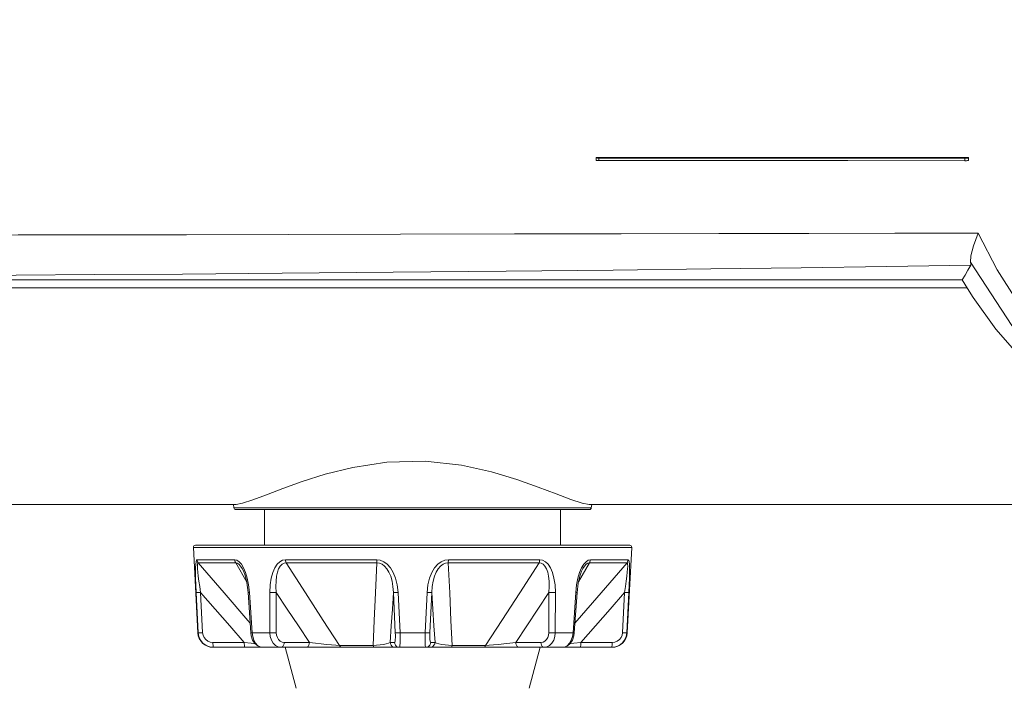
# Model space of a CAD drawing. Header units: millimetres. Extents: x 3925 to 5043, y -86 to 778.
# Tile 60 of 164: x 4376 to 4401, y 248 to 264. Entities that reach past the tile are written whole.
import ezdxf

# ---------------------------------------------------------------- set-up
doc = ezdxf.new("R2010")
doc.units = ezdxf.units.MM
doc.header["$LTSCALE"] = 46.255
doc.header["$PDMODE"] = 3
doc.header["$PDSIZE"] = 1
doc.layers.get('Defpoints').update_dxf_attribs({"linetype": 'CONTINUOUS'})
for name, color, linetype in [('140-154101-01_RIGGDXF_DIMENSION', 7, 'CONTINUOUS'), ('H30-BOTTOM-CDXF_CONTINUOUS_LINE', 7, 'CONTINUOUS'), ('H30K-FRONT-CDXF_CONTINUOUS_LINE', 7, 'CONTINUOUS'), ('RUBBER-FOOT-DXF_CONTINUOUS_LINE', 7, 'CONTINUOUS')]:
    doc.layers.add(name, color=color, linetype=linetype)
doc.styles.add('SLDTEXTSTYLE0', font='arialbd.ttf', dxfattribs={"height": 5.5})
doc.dimstyles.new('SLDDIMSTYLE2', dxfattribs={"dimtxt": 5.650301, "dimasz": 4.572, "dimexe": 0, "dimexo": 0.0625, "dimgap": 1.412575, "dimtad": 0, "dimtih": 1, "dimtoh": 1, "dimlfac": 3.5, "dimrnd": 1e-09, "dimzin": 4, "dimdsep": 46, "dimtxsty": 'SLDTEXTSTYLE0', "dimsah": 1, "dimcen": 0.09, "dimadec": 0, "dimazin": 1, "dimtol": 1, "dimtp": 0.5, "dimtm": 0.5, "dimtfac": 1, "dimtdec": 1, "dimtofl": 0, "dimtmove": 0, "dimatfit": 3, "dimfxl": 1, "dimfrac": 2, "dimtolj": 1, "dimarcsym": 0})

# ---------------------------------------------------------------- blocks, each defined once
blk = doc.blocks.new('*D67')
at = {"layer": '140-154101-01_RIGGDXF_DIMENSION', "color": 0, "linetype": 'Continuous', "lineweight": -2}
for p, q in [((4333.471, 263.891), (4333.471, 182.314)), ((4357.846, 258.613), (4357.846, 182.314)), ((4337.471, 182.314), (4353.846, 182.314)), ((4357.846, 182.314), (4405.313, 182.314))]:
    blk.add_line(p, q, dxfattribs=at)
at = {"layer": '140-154101-01_RIGGDXF_DIMENSION', "color": 0, "linetype": 'Continuous'}
for points in [[(4337.471, 182.981), (4337.471, 181.647), (4333.471, 182.314)], [(4353.846, 182.981), (4353.846, 181.647), (4357.846, 182.314)]]:
    blk.add_solid(points, dxfattribs=at)
at = {"layer": 'Defpoints', "color": 0, "linetype": 'Continuous'}
for p in [(4333.471, 263.954), (4357.846, 258.675), (4357.846, 182.314)]:
    blk.add_point(p, dxfattribs=at)
at = {"layer": '140-154101-01_RIGGDXF_DIMENSION', "color": 0, "linetype": 'Continuous', "insert": (4383.579, 187.263), "char_height": 5.5, "attachment_point": 5, "style": 'SLDTEXTSTYLE0'}
blk.add_mtext('\\A1;97.50 [3.84]', dxfattribs=at)

msp = doc.modelspace()

# ---------------------------------------------------------------- linework, layer by layer
at = {"layer": 'H30-BOTTOM-CDXF_CONTINUOUS_LINE', "color": 7, "linetype": 'Continuous', "lineweight": 0}
for p, q in [((4370.3456, 257.3855), (4399.6832, 257.3855)), ((4366.5956, 252.0787), (4381.7698, 252.0787)), ((4381.7053, 252.0787), (4381.7152, 251.9976)), ((4390.476, 251.9976), (4381.7152, 251.9976)), ((4390.4264, 251.9537), (4381.7648, 251.9537)), ((4381.93, 252.1071), (4381.7698, 252.0787)), ((4390.4214, 252.0787), (4390.2488, 252.1106)), ((4390.4214, 252.0787), (4459.0198, 252.0787)), ((4390.486, 252.0787), (4390.476, 251.9976))]:
    msp.add_line(p, q, dxfattribs=at)
for points in [[(4386.4082, 253.1354), (4385.4675, 253.1135), (4384.6326, 252.9871), (4383.9497, 252.8162), (4383.3864, 252.6368), (4382.9147, 252.4664), (4382.5124, 252.313), (4382.1803, 252.1886), (4381.93, 252.1071)], [(4390.2488, 252.1106), (4389.9767, 252.2009), (4389.6142, 252.3378), (4389.173, 252.505), (4388.6526, 252.6882), (4388.0328, 252.8743), (4387.2919, 253.0379), (4386.4082, 253.1354)]]:
    msp.add_lwpolyline(points, dxfattribs=at)
for centre, start, end in [((4381.7648, 252.0037), 187, 270), ((4390.4264, 252.0037), 270, 353)]:
    msp.add_arc(centre, 0.05, start, end, dxfattribs=at)
at = {"layer": 'H30K-FRONT-CDXF_CONTINUOUS_LINE', "color": 7, "linetype": 'Continuous', "lineweight": 0}
for p, q in [((4390.5967, 260.5787), (4390.5967, 260.5037)), ((4390.5967, 260.5787), (4399.7195, 260.5787)), ((4394.6056, 260.5035), (4390.5967, 260.5037)), ((4390.6632, 260.5632), (4390.6632, 260.5065)), ((4390.6632, 260.5632), (4393.7775, 260.5618)), ((4399.6335, 260.4986), (4399.6334, 260.5556)), ((4399.6691, 260.4991), (4399.6335, 260.4986)), ((4399.6996, 260.5655), (4399.723, 260.5787)), ((4399.7195, 260.5037), (4399.7195, 260.5787)), ((4361.0037, 257.5787), (4399.5655, 257.5787)), ((4399.694, 257.365), (4399.5655, 257.5787)), ((4399.8315, 257.1483), (4399.694, 257.365))]:
    msp.add_line(p, q, dxfattribs=at)
for points in [[(4390.5932, 260.5787), (4390.6051, 260.5699), (4390.6295, 260.5649), (4390.6632, 260.5632)], [(4390.6632, 260.5065), (4390.6296, 260.5062), (4390.6051, 260.5053), (4390.5932, 260.5037)], [(4394.5885, 260.5035), (4393.7763, 260.5043), (4390.6632, 260.5065)], [(4393.7775, 260.5618), (4396.764, 260.5593), (4399.6334, 260.5556)], [(4399.6335, 260.4986), (4396.7629, 260.5018), (4394.5885, 260.5035)], [(4399.6334, 260.5556), (4399.669, 260.5581), (4399.6996, 260.5655)], [(4399.723, 260.5037), (4399.6996, 260.5007), (4399.6691, 260.4991)], [(4370.3451, 258.6766), (4371.6888, 258.6768), (4373.1072, 258.6773), (4374.6832, 258.6782), (4376.43, 258.6796), (4378.3721, 258.6819), (4380.5536, 258.6852), (4383.043, 258.6903), (4385.8034, 258.6971), (4388.594, 258.7046), (4391.211, 258.7113), (4393.6015, 258.7162), (4395.8067, 258.7196), (4397.9147, 258.7222), (4399.9604, 258.7256)], [(4399.772, 258.0152), (4399.7777, 258.1712), (4399.8449, 258.4154), (4399.9604, 258.7256)], [(4409.4688, 253.2261), (4408.764, 253.2503), (4408.1177, 253.2989), (4407.5282, 253.3673), (4406.9888, 253.4519), (4406.4814, 253.5525), (4405.985, 253.6726), (4405.4879, 253.8165), (4404.9941, 253.9854), (4404.5174, 254.176), (4404.0681, 254.3833), (4403.642, 254.6078), (4403.2228, 254.8586), (4402.792, 255.1527), (4402.3394, 255.5084), (4401.868, 255.9387), (4401.3859, 256.4561), (4400.9004, 257.0792), (4400.4216, 257.8292), (4399.9604, 258.7256)], [(4399.772, 258.0152), (4400.7821, 256.4613), (4401.9825, 255.2334), (4403.3937, 254.2727), (4405.1082, 253.5381), (4407.1548, 253.0708), (4409.5326, 252.9162)], [(4399.772, 258.0152), (4399.7794, 257.9667), (4399.7748, 257.9383)], [(4370.3456, 257.684), (4371.681, 257.6846), (4373.0898, 257.6867), (4374.6528, 257.6908), (4376.383, 257.6975), (4378.303, 257.7076), (4380.4539, 257.7218), (4382.9015, 257.7412), (4385.6198, 257.7657), (4388.392, 257.7932), (4391.0093, 257.8207), (4393.4054, 257.8477), (4395.6156, 257.875), (4397.7216, 257.9045), (4399.7748, 257.9383)], [(4399.7748, 257.9383), (4399.7045, 257.8183), (4399.6347, 257.6985), (4399.5655, 257.5787)], [(4401.0235, 255.6487), (4400.3862, 256.3722), (4399.8315, 257.1483)]]:
    msp.add_lwpolyline(points, dxfattribs=at)
at = {"layer": 'RUBBER-FOOT-DXF_CONTINUOUS_LINE', "color": 7, "linetype": 'Continuous', "lineweight": 0}
for p, q in [((4382.4706, 251.0787), (4382.4706, 251.9537)), ((4389.7206, 251.0787), (4389.7206, 251.9537)), ((4380.833, 248.9341), (4380.7234, 251.0261)), ((4380.7234, 251.0261), (4391.4678, 251.0261)), ((4380.7733, 251.0787), (4391.4179, 251.0787)), ((4391.3582, 248.9341), (4391.4678, 251.0261)), ((4380.8118, 250.7205), (4381.7388, 250.7205)), ((4382.9799, 250.7205), (4385.218, 250.7205)), ((4386.9732, 250.7205), (4389.2113, 250.7205)), ((4391.3794, 250.7205), (4390.4524, 250.7205)), ((4380.8404, 250.6467), (4381.7624, 250.6467)), ((4381.7624, 250.6467), (4382.0314, 250.178)), ((4381.9219, 250.5078), (4381.9221, 250.5076)), ((4382.9968, 250.6467), (4385.2227, 250.6467)), ((4386.9685, 250.6467), (4389.1944, 250.6467)), ((4390.1606, 250.1793), (4390.4288, 250.6467)), ((4390.2693, 250.5078), (4390.2691, 250.5076)), ((4391.3508, 250.6467), (4390.4288, 250.6467)), ((4380.842, 248.9341), (4380.793, 249.9226)), ((4380.9006, 249.9226), (4380.9496, 248.9341)), ((4382.096, 249.9226), (4382.0653, 249.9207)), ((4382.1322, 248.9322), (4382.0653, 249.9207)), ((4382.096, 249.9226), (4382.1636, 248.9341)), ((4382.5978, 248.9341), (4382.5961, 249.9226)), ((4382.7538, 249.9226), (4382.7562, 248.9341)), ((4385.6722, 248.9341), (4385.6266, 249.9227)), ((4385.742, 249.9226), (4385.7886, 248.9341)), ((4386.4026, 248.9341), (4386.4492, 249.9226)), ((4386.5646, 249.9226), (4386.519, 248.9341)), ((4389.435, 248.9341), (4389.4374, 249.9227)), ((4389.5951, 249.9226), (4389.5934, 248.9341)), ((4390.0952, 249.9226), (4390.0276, 248.9341)), ((4390.059, 248.9322), (4390.1259, 249.9207)), ((4390.1259, 249.9207), (4390.0952, 249.9226)), ((4391.2416, 248.9341), (4391.2906, 249.9227)), ((4391.3493, 248.9341), (4391.3982, 249.9226)), ((4380.833, 248.9341), (4380.842, 248.9341)), ((4382.1636, 248.9341), (4382.1322, 248.9322)), ((4382.1636, 248.9341), (4382.5978, 248.9341)), ((4385.7886, 248.9341), (4386.4026, 248.9341)), ((4389.5934, 248.9341), (4390.0276, 248.9341)), ((4390.059, 248.9322), (4390.0276, 248.9341)), ((4390.0482, 248.8557), (4390.059, 248.9322)), ((4391.3492, 248.9341), (4391.3582, 248.9341)), ((4381.9695, 248.6972), (4381.2011, 248.6972)), ((4390.9837, 248.5787), (4381.2075, 248.5787)), ((4381.2181, 248.5787), (4381.213, 248.5844)), ((4383.5674, 248.6972), (4382.9496, 248.6972)), ((4383.2397, 247.5742), (4382.9706, 248.5787)), ((4385.1273, 248.6233), (4384.307, 248.6233)), ((4385.6503, 248.6972), (4385.545, 248.6972)), ((4386.6462, 248.6972), (4386.5409, 248.6972)), ((4387.8842, 248.6233), (4387.0639, 248.6233)), ((4389.2416, 248.6972), (4388.6238, 248.6972)), ((4388.9515, 247.5742), (4389.2206, 248.5787)), ((4390.2216, 248.6972), (4390.9901, 248.6972)), ((4390.9782, 248.5844), (4390.9731, 248.5787))]:
    msp.add_line(p, q, dxfattribs=at)
for points in [[(4380.8118, 250.7205), (4380.7987, 250.7099), (4380.7883, 250.6758), (4380.7809, 250.616), (4380.7769, 250.5286), (4380.7763, 250.4146), (4380.7789, 250.2752), (4380.7845, 250.1111), (4380.793, 249.9226)], [(4380.8118, 250.7205), (4380.8159, 250.6941), (4380.8256, 250.6691), (4380.8404, 250.6467)], [(4381.7388, 250.7205), (4381.7423, 250.694), (4381.7503, 250.669), (4381.7624, 250.6467)], [(4381.7388, 250.7205), (4381.7905, 250.7099), (4381.8445, 250.6758), (4381.899, 250.616), (4381.9521, 250.5286)], [(4382.9799, 250.7205), (4382.9098, 250.7099), (4382.841, 250.6758), (4382.7761, 250.616), (4382.7173, 250.5286), (4382.6678, 250.4146), (4382.6297, 250.2752), (4382.6049, 250.1111), (4382.5961, 249.9226)], [(4382.9799, 250.7205), (4382.9824, 250.6941), (4382.9881, 250.6691), (4382.9968, 250.6467)], [(4385.218, 250.7205), (4385.2187, 250.694), (4385.2203, 250.669), (4385.2227, 250.6467)], [(4385.218, 250.7205), (4385.3041, 250.7099), (4385.391, 250.6758), (4385.4754, 250.616), (4385.5545, 250.5286), (4385.6239, 250.4146), (4385.6804, 250.2752), (4385.7211, 250.1111), (4385.742, 249.9226)], [(4386.9732, 250.7205), (4386.8871, 250.7099), (4386.8002, 250.6758), (4386.7158, 250.616), (4386.6367, 250.5286), (4386.5673, 250.4146), (4386.5108, 250.2752), (4386.4701, 250.1111), (4386.4492, 249.9226)], [(4386.9732, 250.7205), (4386.9725, 250.6941), (4386.9709, 250.6691), (4386.9685, 250.6467)], [(4389.2113, 250.7205), (4389.2088, 250.694), (4389.2031, 250.669), (4389.1944, 250.6467)], [(4389.2113, 250.7205), (4389.2814, 250.7099), (4389.3502, 250.6758), (4389.4151, 250.616), (4389.4739, 250.5286), (4389.5234, 250.4146), (4389.5615, 250.2752), (4389.5863, 250.1111), (4389.5951, 249.9226)], [(4390.4524, 250.7205), (4390.4007, 250.7099), (4390.3467, 250.6758), (4390.2922, 250.616), (4390.2391, 250.5286)], [(4390.4288, 250.6467), (4390.4409, 250.669), (4390.4489, 250.694), (4390.4524, 250.7205)], [(4391.3508, 250.6467), (4391.3655, 250.669), (4391.3752, 250.6939), (4391.3794, 250.7205)], [(4391.3794, 250.7205), (4391.3925, 250.7099), (4391.4029, 250.6758), (4391.4103, 250.616), (4391.4143, 250.5286), (4391.4149, 250.4146), (4391.4123, 250.2752), (4391.4067, 250.1111), (4391.3982, 249.9226)], [(4380.9006, 249.9226), (4380.8783, 250.0702), (4380.8595, 250.2021), (4380.8443, 250.3183), (4380.8328, 250.4189), (4380.8253, 250.5029), (4380.8223, 250.5689), (4380.8241, 250.6149), (4380.8304, 250.6402), (4380.8404, 250.6467)], [(4382.1159, 249.1729), (4382.0595, 249.2372), (4381.4746, 249.9108), (4380.8404, 250.6467)], [(4381.7624, 250.6467), (4381.7992, 250.6402), (4381.8397, 250.6149), (4381.8823, 250.5688), (4381.9219, 250.5078)], [(4381.9219, 250.5079), (4381.9501, 250.4516), (4381.9922, 250.3384), (4382.0352, 250.1625), (4382.0653, 249.9207)], [(4381.9521, 250.5286), (4382.0007, 250.4146), (4382.0425, 250.2752), (4382.0753, 250.1111), (4382.0961, 249.9226)], [(4382.7538, 249.9226), (4382.7461, 250.0702), (4382.7492, 250.2021), (4382.7618, 250.3183), (4382.7832, 250.4189), (4382.8132, 250.5029), (4382.8514, 250.5689), (4382.8965, 250.6149), (4382.946, 250.6402), (4382.9968, 250.6467)], [(4384.307, 248.6233), (4383.9076, 249.2372), (4383.4715, 249.9108), (4382.9968, 250.6467)], [(4385.2227, 250.6467), (4385.1858, 249.9125), (4385.154, 249.2388), (4385.1273, 248.6233)], [(4385.2227, 250.6467), (4385.2847, 250.6402), (4385.3484, 250.6149), (4385.4104, 250.5689), (4385.4673, 250.5029), (4385.5172, 250.4188), (4385.5591, 250.3183), (4385.5921, 250.202), (4385.6152, 250.0702), (4385.6266, 249.9227)], [(4386.5646, 249.9226), (4386.5761, 250.0702), (4386.5991, 250.2021), (4386.6321, 250.3183), (4386.674, 250.4189), (4386.7239, 250.5029), (4386.7808, 250.5689), (4386.8428, 250.6149), (4386.9065, 250.6402), (4386.9685, 250.6467)], [(4387.0639, 248.6233), (4387.0373, 249.2372), (4387.0055, 249.9108), (4386.9685, 250.6467)], [(4389.1944, 250.6467), (4388.7209, 249.9125), (4388.2847, 249.2388), (4387.8842, 248.6233)], [(4389.1944, 250.6467), (4389.2453, 250.6402), (4389.2948, 250.6149), (4389.3399, 250.5689), (4389.378, 250.5029), (4389.408, 250.4188), (4389.4294, 250.3183), (4389.442, 250.202), (4389.4451, 250.0702), (4389.4375, 249.9227)], [(4391.3508, 250.6467), (4390.718, 249.9125), (4390.1331, 249.2388), (4390.0753, 249.1729)], [(4390.2391, 250.5286), (4390.1905, 250.4146), (4390.1487, 250.2752), (4390.116, 250.1111), (4390.0952, 249.9226)], [(4390.1259, 249.9207), (4390.154, 250.1516), (4390.1946, 250.324), (4390.237, 250.442), (4390.2693, 250.5078)], [(4390.4288, 250.6467), (4390.392, 250.6402), (4390.3514, 250.6149), (4390.3088, 250.5688), (4390.2693, 250.5078)], [(4391.3508, 250.6467), (4391.3608, 250.6402), (4391.3671, 250.6149), (4391.3689, 250.5689), (4391.3659, 250.5029), (4391.3584, 250.4188), (4391.3469, 250.3183), (4391.3317, 250.202), (4391.3129, 250.0702), (4391.2906, 249.9226)], [(4380.793, 249.9226), (4380.803, 249.9212), (4380.8263, 249.9207), (4380.8601, 249.9212), (4380.9006, 249.9226)], [(4380.9006, 249.9226), (4381.2554, 249.5134), (4381.6132, 249.103), (4381.9695, 248.6972)], [(4382.5961, 249.9226), (4382.6324, 249.9212), (4382.6739, 249.9207), (4382.716, 249.9212), (4382.7538, 249.9226)], [(4382.7538, 249.9226), (4383.0237, 249.5134), (4383.2961, 249.103), (4383.5674, 248.6972)], [(4385.545, 248.6972), (4385.5724, 249.1031), (4385.5997, 249.5134), (4385.6266, 249.9227)], [(4385.742, 249.9226), (4385.7008, 249.9212), (4385.6653, 249.9207), (4385.6396, 249.9212), (4385.6267, 249.9226)], [(4386.4492, 249.9226), (4386.4904, 249.9212), (4386.5259, 249.9207), (4386.5516, 249.9212), (4386.5645, 249.9226)], [(4386.5646, 249.9226), (4386.5915, 249.5134), (4386.6188, 249.103), (4386.6462, 248.6972)], [(4388.6238, 248.6972), (4388.8952, 249.1031), (4389.1675, 249.5134), (4389.4374, 249.9227)], [(4389.5951, 249.9226), (4389.5588, 249.9212), (4389.5173, 249.9207), (4389.4752, 249.9212), (4389.4374, 249.9226)], [(4390.2216, 248.6972), (4390.578, 249.1031), (4390.9358, 249.5134), (4391.2906, 249.9227)], [(4391.2906, 249.9226), (4391.3311, 249.9212), (4391.3649, 249.9207), (4391.3882, 249.9212), (4391.3982, 249.9226)], [(4381.2181, 248.5787), (4381.1232, 248.5907), (4381.0348, 248.6259), (4380.9579, 248.6823), (4380.898, 248.7556), (4380.8585, 248.8415), (4380.842, 248.9341)], [(4380.842, 248.9341), (4380.8518, 248.9326), (4380.875, 248.9321), (4380.9089, 248.9326), (4380.9497, 248.9341)], [(4381.2011, 248.6972), (4381.1372, 248.7053), (4381.078, 248.7289), (4381.0266, 248.7666), (4380.9868, 248.8155), (4380.9606, 248.8727), (4380.9496, 248.9341)], [(4382.1322, 248.9322), (4382.1431, 248.8557), (4382.1766, 248.7559), (4382.2312, 248.671), (4382.3007, 248.6121), (4382.3766, 248.5828), (4382.419, 248.5787)], [(4382.1636, 248.9341), (4382.1769, 248.8411), (4382.205, 248.7552), (4382.246, 248.6821), (4382.2977, 248.6259), (4382.3565, 248.5908), (4382.4192, 248.5787)], [(4382.5978, 248.9341), (4382.6341, 248.9326), (4382.6759, 248.9321), (4382.7182, 248.9326), (4382.7563, 248.9341)], [(4382.8741, 248.5787), (4382.8026, 248.5907), (4382.7364, 248.6259), (4382.6795, 248.6823), (4382.6358, 248.7556), (4382.608, 248.8415), (4382.5978, 248.9341)], [(4382.9496, 248.6972), (4382.8984, 248.7053), (4382.8518, 248.7289), (4382.8118, 248.7666), (4382.7816, 248.8155), (4382.7627, 248.8727), (4382.7562, 248.9341)], [(4385.6722, 248.9341), (4385.674, 248.8722), (4385.6734, 248.8151), (4385.6705, 248.7664), (4385.6655, 248.7289), (4385.6587, 248.7053), (4385.6503, 248.6972)], [(4385.7886, 248.9341), (4385.747, 248.9326), (4385.7112, 248.9321), (4385.6853, 248.9326), (4385.6722, 248.9341)], [(4385.7886, 248.9341), (4385.7907, 248.8411), (4385.7908, 248.7552), (4385.789, 248.6821), (4385.7854, 248.6259), (4385.7803, 248.5908), (4385.774, 248.5787)], [(4386.4172, 248.5787), (4386.4109, 248.5907), (4386.4058, 248.6259), (4386.4022, 248.6823), (4386.4004, 248.7556), (4386.4005, 248.8415), (4386.4026, 248.9341)], [(4386.4026, 248.9341), (4386.4442, 248.9326), (4386.48, 248.9321), (4386.5059, 248.9326), (4386.519, 248.9341)], [(4386.5409, 248.6972), (4386.5326, 248.7053), (4386.5257, 248.7289), (4386.5207, 248.7666), (4386.5178, 248.8155), (4386.5172, 248.8727), (4386.519, 248.9341)], [(4389.435, 248.9341), (4389.4284, 248.8722), (4389.4094, 248.8151), (4389.3792, 248.7664), (4389.3394, 248.7289), (4389.2929, 248.7053), (4389.2416, 248.6972)], [(4389.5934, 248.9341), (4389.5831, 248.8411), (4389.5552, 248.7552), (4389.5116, 248.6821), (4389.4548, 248.6259), (4389.3888, 248.5908), (4389.3171, 248.5787)], [(4389.5934, 248.9341), (4389.5571, 248.9326), (4389.5153, 248.9321), (4389.473, 248.9326), (4389.435, 248.9341)], [(4390.0276, 248.9341), (4390.0143, 248.8411), (4389.9862, 248.7552), (4389.9452, 248.6821), (4389.8935, 248.6259), (4389.8347, 248.5908), (4389.772, 248.5787)], [(4389.7722, 248.5787), (4389.8146, 248.5828), (4389.8905, 248.6121), (4389.96, 248.671), (4390.0146, 248.7559), (4390.0482, 248.8557)], [(4390.9731, 248.5787), (4391.068, 248.5907), (4391.1564, 248.6259), (4391.2333, 248.6823), (4391.2932, 248.7556), (4391.3327, 248.8415), (4391.3492, 248.9341)], [(4390.9901, 248.6972), (4391.0541, 248.7053), (4391.1136, 248.7291), (4391.1647, 248.7667), (4391.2045, 248.8155), (4391.2306, 248.8725), (4391.2416, 248.9341)], [(4391.2416, 248.9341), (4391.2823, 248.9326), (4391.3162, 248.9321), (4391.3394, 248.9326), (4391.3493, 248.9341)], [(4381.213, 248.5844), (4381.2084, 248.601), (4381.2047, 248.6271), (4381.2022, 248.6601), (4381.2011, 248.6972)], [(4381.9866, 248.5787), (4381.9815, 248.5844), (4381.9769, 248.601), (4381.9732, 248.6271), (4381.9707, 248.6601), (4381.9696, 248.6972)], [(4382.2362, 248.6668), (4382.1397, 248.6779), (4381.9696, 248.6972)], [(4382.8741, 248.5787), (4382.8967, 248.5844), (4382.9172, 248.601), (4382.9338, 248.6271), (4382.9449, 248.6601), (4382.9496, 248.6972)], [(4383.492, 248.5787), (4383.5146, 248.5844), (4383.5351, 248.601), (4383.5517, 248.6271), (4383.5628, 248.6601), (4383.5674, 248.6972)], [(4384.307, 248.6233), (4384.2173, 248.6285), (4384.1101, 248.6366), (4383.9883, 248.6476), (4383.855, 248.6613), (4383.7135, 248.6779), (4383.5674, 248.6972)], [(4384.3542, 248.5787), (4384.3365, 248.5839), (4384.3203, 248.5993), (4384.307, 248.6233)], [(4385.545, 248.6972), (4385.5085, 248.6779), (4385.4521, 248.6613), (4385.3814, 248.6476), (4385.3008, 248.6366), (4385.2146, 248.6285), (4385.1273, 248.6233)], [(4385.1528, 248.5787), (4385.1433, 248.5838), (4385.1346, 248.5991), (4385.1273, 248.6233)], [(4385.6687, 248.5787), (4385.6317, 248.5844), (4385.598, 248.601), (4385.5708, 248.6271), (4385.5526, 248.6601), (4385.545, 248.6972)], [(4385.774, 248.5787), (4385.7369, 248.5844), (4385.7033, 248.601), (4385.6761, 248.6271), (4385.6579, 248.6601), (4385.6503, 248.6972)], [(4386.4172, 248.5787), (4386.4543, 248.5844), (4386.4879, 248.601), (4386.5151, 248.6271), (4386.5333, 248.6601), (4386.5409, 248.6972)], [(4386.5225, 248.5787), (4386.5596, 248.5844), (4386.5932, 248.601), (4386.6204, 248.6271), (4386.6386, 248.6601), (4386.6462, 248.6972)], [(4387.0639, 248.6233), (4386.9766, 248.6285), (4386.8904, 248.6366), (4386.8098, 248.6476), (4386.7391, 248.6613), (4386.6827, 248.6779), (4386.6462, 248.6972)], [(4387.0384, 248.5787), (4387.048, 248.5839), (4387.0567, 248.5993), (4387.0639, 248.6233)], [(4387.837, 248.5787), (4387.8545, 248.5838), (4387.8707, 248.5991), (4387.8842, 248.6233)], [(4388.6238, 248.6972), (4388.4777, 248.6779), (4388.3362, 248.6613), (4388.2029, 248.6476), (4388.0811, 248.6366), (4387.9739, 248.6285), (4387.8842, 248.6233)], [(4388.6993, 248.5787), (4388.6767, 248.5844), (4388.6561, 248.601), (4388.6395, 248.6271), (4388.6284, 248.6601), (4388.6238, 248.6972)], [(4389.3171, 248.5787), (4389.2945, 248.5844), (4389.274, 248.601), (4389.2574, 248.6271), (4389.2463, 248.6601), (4389.2416, 248.6972)], [(4389.955, 248.6668), (4390.0515, 248.6779), (4390.2216, 248.6972)], [(4390.2216, 248.6972), (4390.2205, 248.6601), (4390.218, 248.6271), (4390.2143, 248.601), (4390.2097, 248.5844), (4390.2046, 248.5787)], [(4390.9901, 248.6972), (4390.989, 248.6601), (4390.9865, 248.6271), (4390.9828, 248.601), (4390.9782, 248.5844)]]:
    msp.add_lwpolyline(points, dxfattribs=at)
for centre, radius, start, end in [((4380.7733, 251.0287), 0.05, 90, 183), ((4391.4179, 251.0287), 0.05, 357, 90), ((4381.2075, 248.9537), 0.375, 183, 270), ((4390.9837, 248.9537), 0.375, 270, 357)]:
    msp.add_arc(centre, radius, start, end, dxfattribs=at)

# ---------------------------------------------------------------- dimensions: what is measured, and where the dimension line sits
at = {"layer": '140-154101-01_RIGGDXF_DIMENSION', "color": 2, "linetype": 'Continuous'}
dim = msp.add_linear_dim(base=(4357.8456, 182.3141), p1=(4333.4706, 263.9537), p2=(4357.8456, 258.6752), dimstyle='SLDDIMSTYLE2', override={"dimtxt": 5, "dimasz": 4, "dimtad": 1, "dimtih": 0, "dimtoh": 0, "dimlfac": 4, "dimtol": 0, "dimtp": 0.01, "dimtm": 0.01, "dimtdec": 2, "dimtofl": 1, "dimtzin": 0}, dxfattribs=at)
dim.commit()
dim.dimension.update_dxf_attribs({"geometry": '*D67', "text_midpoint": (4383.5793, 182.3141), "dimtype": 160})

doc.saveas('drawing.dxf')
